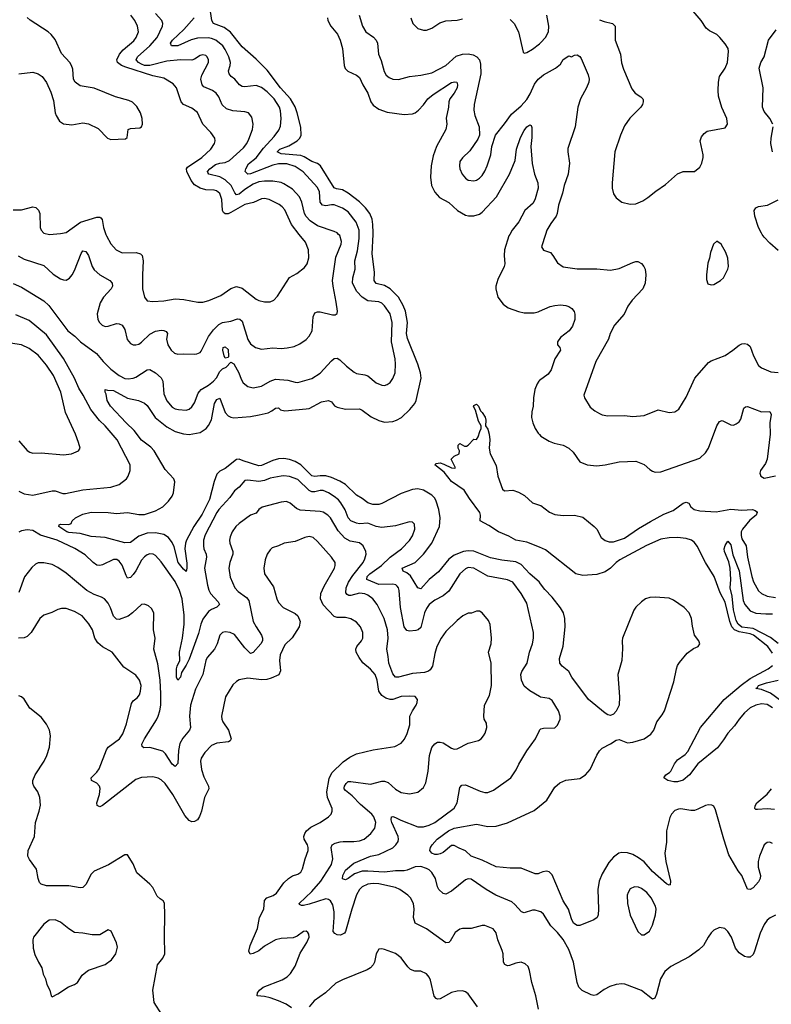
# Model space of a CAD drawing. Header units: inches. Extents: x 1245430 to 1420861, y 606325 to 671315.
# Tile 30 of 256: x 1266277 to 1271661, y 654488 to 661537. Entities that reach past the tile are written whole.
import ezdxf

# ---------------------------------------------------------------- set-up
doc = ezdxf.new("R2010")
doc.units = ezdxf.units.IN
doc.header["$MEASUREMENT"] = 0
for name, color, linetype in [('B2665', 7, 'Continuous'), ('B2666', 7, 'Continuous'), ('B2675', 7, 'Continuous'), ('B2676', 7, 'Continuous')]:
    doc.layers.add(name, color=color, linetype=linetype)

msp = doc.modelspace()

# ---------------------------------------------------------------- linework, layer by layer
at = {"layer": 'B2665', "color": 5}
for points, elevation in [([(1266230, 659647.4), (1266290, 659621.7), (1266450, 659524.2), (1266485.7, 659490), (1266621.2, 659310), (1266671.9, 659271.9), (1266713.2, 659230), (1266827.5, 659147.5), (1266875, 659090), (1266930, 659034.4), (1266990, 658989.3), (1267030, 658969.4), (1267054.1, 658965.9), (1267090, 658970.2), (1267110, 658978.2), (1267190, 659030.3), (1267210, 659033.7), (1267250, 659008.7), (1267290, 658972.2), (1267302.3, 658950), (1267310, 658858), (1267330, 658808.2), (1267370, 658764.2), (1267390, 658752), (1267414.3, 658745.7), (1267470, 658741.3), (1267490, 658748.5), (1267510, 658766), (1267530, 658794), (1267555.5, 658864.5), (1267563.9, 658876.1), (1267577.6, 658890), (1267630, 658921.5), (1267665.6, 658950), (1267686.6, 658973.4), (1267710, 659017.3), (1267730, 659037.6), (1267755.3, 659050), (1267790, 659084.7), (1267810, 659074), (1267846.2, 659010), (1267863.2, 658963.2), (1267878.5, 658938.5), (1267911.3, 658911.3), (1267950, 658900.9), (1268010, 658912.8), (1268071.4, 658948.6), (1268110, 658963.9), (1268197.2, 658957.2), (1268250, 658941.6), (1268270, 658940.7), (1268370, 658967.3), (1268430, 659007.1), (1268510, 659095.8), (1268530, 659112), (1268550, 659113.1), (1268570, 659100.9), (1268616.9, 659056.9), (1268673.6, 659013.6), (1268690, 659004.9), (1268750, 658995.3), (1268770, 658986.5), (1268830, 658936.4), (1268870, 658920.4), (1268890, 658918.4), (1268910, 658924.4), (1268930, 658939.3), (1268950.8, 658969.2), (1268967.1, 659010), (1268969.8, 659070), (1268966.5, 659110), (1268939.9, 659230), (1268944.6, 659370), (1268930.8, 659430.8), (1268890, 659487.6), (1268870, 659507), (1268850, 659516), (1268770, 659524.6), (1268730.9, 659550.9), (1268691.4, 659591.4), (1268662, 659650), (1268663.2, 659690), (1268680.7, 659750), (1268677.9, 659810), (1268697.3, 659882.7), (1268708.7, 659970), (1268708.1, 660000)], 1040), ([(1266266.7, 659846.7), (1266310, 659822.3), (1266450, 659776.1), (1266515.6, 659715.6), (1266570, 659682.4), (1266590, 659673.8), (1266610, 659671.5), (1266634.2, 659685.8), (1266653.6, 659710), (1266670, 659741.3), (1266716.9, 659863.1), (1266730, 659881.3), (1266750, 659877.4), (1266771, 659850), (1266796.1, 659770), (1266810, 659747.3), (1266850, 659711), (1266922.6, 659670), (1266939.6, 659650), (1266941.8, 659630), (1266933.2, 659610), (1266877.2, 659550), (1266853.4, 659510), (1266831.8, 659431.8), (1266837, 659390), (1266848.5, 659370), (1266868.4, 659350), (1266890, 659341.7), (1266910, 659342.3), (1266970, 659362.4), (1266990, 659360.2), (1267010, 659350.2), (1267030, 659319.1), (1267046.4, 659246.4), (1267070, 659219.5), (1267090, 659210.3), (1267110, 659208.9), (1267130, 659215.3), (1267150, 659229), (1267210, 659286.7), (1267250, 659307.6), (1267290, 659314), (1267310, 659312.7), (1267325.5, 659305.5), (1267335.5, 659290), (1267329.1, 659250.9), (1267337.2, 659210), (1267362.4, 659170), (1267384.9, 659150), (1267410, 659143.6), (1267450, 659146), (1267530, 659141.6), (1267545.2, 659145.2), (1267570, 659154.9), (1267576.6, 659163.4), (1267629.1, 659270), (1267664.3, 659315.7), (1267704, 659356), (1267730, 659370.2), (1267790, 659379.4), (1267836.3, 659396.3), (1267853.8, 659393.8), (1267870, 659377.6), (1267910, 659247.7), (1267930, 659216.4), (1267965.5, 659190), (1268010, 659178.3), (1268090, 659187.9), (1268150, 659184.2), (1268192.9, 659187.1), (1268242.9, 659197.1), (1268284.4, 659215.6), (1268330, 659248.2), (1268350, 659270.6), (1268371, 659310), (1268378.7, 659410), (1268390, 659437.3), (1268410, 659446), (1268430, 659445.7), (1268517, 659423), (1268536, 659424), (1268550, 659434), (1268553.2, 659450), (1268544.5, 659515.5), (1268521.8, 659630), (1268518.2, 659670), (1268542, 659838), (1268578.8, 659930), (1268581.8, 659950), (1268570, 659991.1), (1268561.6, 660000)], 1060), ([(1270000, 657509), (1269999.3, 657510), (1269930, 657569), (1269870, 657636.5), (1269830, 657656.9), (1269730, 657668.8), (1269650, 657684.2), (1269530, 657732.3), (1269490, 657735.7), (1269455.8, 657730), (1269390, 657704.5), (1269350, 657675.7), (1269275.8, 657584.2), (1269209.7, 657530.3), (1269150, 657463), (1269130, 657469.6), (1269076.2, 657556.2), (1269050, 657577.7), (1269024.2, 657590), (1269016.9, 657610), (1269110, 657652.3), (1269170.4, 657710), (1269228.7, 657790), (1269285, 657910), (1269289.1, 657970.9), (1269278.8, 658030), (1269260.7, 658090), (1269250, 658111.6), (1269230, 658134.3), (1269170, 658169.9), (1269130, 658179.5), (1269090, 658174.4), (1269010, 658145.8), (1268870, 658072.8), (1268850, 658067.2), (1268806.7, 658066.7), (1268770, 658077.8), (1268730, 658109.8), (1268690, 658132.6), (1268610, 658209.9), (1268570, 658234.5), (1268510, 658260.1), (1268470, 658271.2), (1268430, 658272.4), (1268390, 658265.7), (1268370, 658270.4), (1268290, 658350.3), (1268250, 658373.2), (1268210, 658388.5), (1268170, 658395.9), (1268130, 658392.9), (1268090, 658382), (1268010, 658345.8), (1267990, 658343.7), (1267878, 658378), (1267850, 658391.9), (1267830, 658388.9), (1267750, 658323.5), (1267710, 658303.9), (1267690, 658283.5), (1267670.7, 658230), (1267636.9, 658103.1), (1267583.7, 657996.3), (1267524, 657910), (1267472.1, 657810), (1267464.7, 657790), (1267460.4, 657750), (1267473.7, 657646.3), (1267475.4, 657610), (1267470, 657587.2), (1267450, 657603), (1267412, 657650), (1267382.8, 657762.8), (1267370, 657795.3), (1267342.4, 657830), (1267310, 657851.9), (1267250, 657863.4), (1267190, 657861.1), (1267130, 657839.1), (1267070, 657794.6), (1267030, 657792.6), (1266890, 657831.1), (1266790, 657837.7), (1266710, 657857.9), (1266630, 657865.5), (1266614, 657870), (1266557, 657910), (1266560.1, 657919.9), (1266570, 657924.9), (1266630, 657922.4), (1266645.2, 657930), (1266652.7, 657950), (1266677.2, 657970), (1266730, 657996), (1266790, 658011.3), (1266910, 658010.2), (1266970, 658001.3), (1267050.2, 658010.2), (1267130, 657994.9), (1267170, 657993.6), (1267250, 658021.4), (1267301.7, 658050), (1267343.5, 658090), (1267370, 658127), (1267379.4, 658150), (1267388.6, 658228.6), (1267381.3, 658250), (1267318, 658318), (1267240.7, 658450), (1267215.8, 658475.8), (1267150, 658526), (1267097, 658597), (1267039.5, 658650), (1266926.6, 658770), (1266904, 658810), (1266896.9, 658856.9), (1266888.9, 658871.1), (1266889.4, 658890.6), (1266905.4, 658885.4), (1266950, 658883.2), (1267048.4, 658828.4), (1267128.2, 658810), (1267170, 658792.8), (1267190, 658774.2), (1267246.4, 658690), (1267330, 658622.4), (1267390.1, 658590.1), (1267450, 658572.1), (1267490, 658566.6), (1267570, 658581), (1267612.5, 658610), (1267630, 658632.9), (1267650, 658672.2), (1267673.2, 658790), (1267690, 658819.2), (1267710, 658828.5), (1267750, 658724.9), (1267770, 658701.9), (1267790, 658691.6), (1267810, 658687.9), (1267930, 658697.4), (1267992.9, 658707.1), (1268056.4, 658723.6), (1268083.9, 658736.1), (1268110, 658757.1), (1268130, 658758.8), (1268144.7, 658744.7), (1268176.9, 658736.9), (1268329.8, 658750.2), (1268350, 658754.6), (1268438.6, 658801.4), (1268490, 658810.9), (1268510, 658800.8), (1268533.1, 658773.1), (1268550, 658762.6), (1268611.6, 658748.4), (1268710, 658750.2), (1268730, 658742), (1268795, 658695), (1268850, 658666.7), (1268890, 658656.6), (1268950, 658660.5), (1268976.9, 658670), (1269011.1, 658690), (1269072.6, 658747.4), (1269108.6, 658790), (1269117.4, 658810), (1269152.6, 658970), (1269147.7, 659010), (1269127.8, 659070), (1269053.9, 659253.9), (1269048.9, 659290), (1269054.6, 659370), (1269040.2, 659450), (1269024.1, 659490), (1268989.3, 659550), (1268931.3, 659611.3), (1268890, 659633.4), (1268830, 659647.7), (1268816.2, 659670), (1268818, 659730), (1268801.7, 659861.7), (1268808.9, 660000)], 1020), ([(1266895.1, 660000), (1266898.6, 659990), (1266930, 659932.4), (1266967, 659890), (1267010, 659869.1), (1267110.3, 659870.3), (1267141.7, 659861.7), (1267154.9, 659850), (1267162.3, 659810), (1267156.9, 659710), (1267157.6, 659610), (1267170.3, 659550.3), (1267190, 659525.5), (1267230, 659519.5), (1267310, 659524.7), (1267390, 659539.2), (1267453.4, 659533.4), (1267553.9, 659513.9), (1267590, 659515.2), (1267632.5, 659527.5), (1267718, 659562), (1267790, 659613.4), (1267830, 659626.3), (1267870, 659615.5), (1267970, 659535.3), (1267990, 659526.4), (1268030, 659518), (1268070, 659518), (1268097.2, 659530), (1268122.7, 659557.3), (1268208.9, 659691.1), (1268261, 659719), (1268316.9, 659763.1), (1268335.6, 659790), (1268348.2, 659831.8), (1268346.9, 659890), (1268324.2, 659944.2), (1268279.5, 660000)], 1080), ([(1269787.5, 660000), (1269781.6, 659990), (1269750.2, 659890), (1269747.2, 659850), (1269751.2, 659790), (1269746.9, 659770), (1269701.8, 659678.2), (1269687, 659630), (1269686.7, 659610), (1269702.4, 659550), (1269739.9, 659499.9), (1269775.1, 659475.1), (1269850, 659447), (1269890, 659438), (1269961.3, 659438.7), (1269990, 659446.5), (1270000, 659450.7)], 1020), ([(1266270, 658160.9), (1266310, 658141.6), (1266370, 658133.4), (1266510, 658165.2), (1266530, 658163.5), (1266585.7, 658145.7), (1266605.9, 658145.9), (1266730, 658172.1), (1266930, 658190.3), (1266989.8, 658210.3), (1267040.9, 658250), (1267055.1, 658270), (1267069.3, 658310), (1267069.4, 658350), (1266974.5, 658530), (1266890, 658628.4), (1266848.1, 658668.1), (1266787, 658747), (1266732.6, 658850), (1266700.1, 658900.1), (1266670, 658969.8), (1266590.8, 659110.8), (1266470, 659279.9), (1266344.7, 659384.7), (1266250, 659424.2)], 1040), ([(1266270, 658522), (1266330, 658453), (1266350, 658440.5), (1266370, 658434.9), (1266430, 658436.5), (1266590, 658422.4), (1266648, 658430), (1266699, 658450), (1266709.2, 658470), (1266698.7, 658510), (1266676.4, 658570), (1266605, 658725), (1266570.6, 658870), (1266518, 658990), (1266470, 659063.9), (1266410, 659135.6), (1266344.3, 659184.3), (1266290, 659209.7), (1266210, 659221.2)], 1060), ([(1270000, 658953.1), (1269995.8, 658950), (1269983.1, 658930), (1269967.7, 658890), (1269956.9, 658830), (1269955.3, 658770), (1269946.3, 658730), (1269943.6, 658690), (1269951.7, 658650), (1269968.8, 658610), (1269990, 658577.1), (1270000, 658566.5)], 1020), ([(1270000, 657759.9), (1269910, 657795.8), (1269830, 657811.5), (1269779.8, 657839.8), (1269706.6, 657870), (1269636.8, 657916.8), (1269575.3, 657950), (1269578.7, 657990), (1269573, 658010), (1269498.7, 658110), (1269461.6, 658170), (1269370, 658231.7), (1269317.6, 658297.6), (1269249.5, 658350.5), (1269259.3, 658360.7), (1269290, 658363.7), (1269316.1, 658356.1), (1269370, 658327.7), (1269394.6, 658325.4), (1269398, 658330), (1269368, 658392), (1269388.4, 658411.6), (1269426, 658430), (1269428, 658450), (1269418, 658470), (1269418, 658490), (1269430, 658502), (1269463.6, 658483.6), (1269476.4, 658483.6), (1269490, 658492), (1269530, 658534), (1269550, 658532), (1269562, 658550), (1269572.4, 658590), (1269582.4, 658610), (1269582.9, 658630), (1269564, 658664), (1269542.4, 658742.4), (1269528, 658768), (1269530, 658774.9), (1269550, 658783.8), (1269562.4, 658770), (1269576.7, 658736.7), (1269590, 658724.9), (1269611.2, 658691.2), (1269615.9, 658670), (1269614.6, 658630), (1269630, 658606), (1269639, 658570), (1269643.5, 658530), (1269640.8, 658470), (1269647.6, 658430), (1269690, 658344.9), (1269700.9, 658270), (1269735.4, 658175.4), (1269750, 658163.2), (1269810, 658169.2), (1269850, 658155), (1269892, 658130), (1269950, 658078.9), (1270000, 658061.9)], 980), ([(1270000, 656692.1), (1269930, 656731.3), (1269890, 656766.3), (1269870.8, 656810), (1269866, 656850), (1269872.9, 656870), (1269912.9, 656930), (1269929.8, 657010), (1269950.8, 657070), (1269957.2, 657110), (1269957.2, 657150), (1269910, 657360.7), (1269868.9, 657430), (1269809.8, 657509.8), (1269770, 657526.2), (1269630, 657554), (1269530, 657611.5), (1269490, 657614.4), (1269470, 657606.4), (1269430, 657571.1), (1269350, 657446.4), (1269310, 657412.8), (1269250, 657382), (1269209.4, 657350), (1269190, 657322.2), (1269175.7, 657290), (1269150, 657186.2), (1269130.1, 657169.9), (1269115.4, 657164.6), (1269070, 657158.5), (1269050, 657164.2), (1269031.5, 657191.5), (1269004.1, 657330), (1268995.7, 657450), (1268990.5, 657470.5), (1268982, 657482), (1268971.5, 657491.5), (1268950, 657496.3), (1268850, 657494.8), (1268764.2, 657530), (1268765.9, 657550), (1268786.1, 657570), (1268867.6, 657630), (1268930, 657690.2), (1269011.2, 657750), (1269070, 657808.4), (1269090, 657842), (1269108.2, 657890), (1269105.8, 657925.8), (1269090, 657940.7), (1269070, 657942.4), (1268970, 657914.5), (1268870, 657902), (1268830, 657909), (1268770, 657932.7), (1268710, 657928.5), (1268690, 657931.8), (1268650, 657949.8), (1268630.8, 657970), (1268608, 658028), (1268577.9, 658077.9), (1268560.1, 658100.1), (1268530, 658124.3), (1268489.7, 658150), (1268450, 658165.7), (1268430, 658165.7), (1268390, 658156.4), (1268370, 658158.1), (1268350, 658166.5), (1268270, 658245.4), (1268210, 658267.7), (1268170, 658272.5), (1268150, 658269.8), (1268070, 658255), (1268030, 658239.3), (1267990, 658231.7), (1267910, 658240.3), (1267890, 658237.2), (1267850, 658191.1), (1267814.6, 658165.4), (1267782.5, 658117.5), (1267703.2, 658030), (1267688.8, 658010), (1267605.3, 657850), (1267594.4, 657810), (1267592.6, 657770), (1267596.3, 657750), (1267613.4, 657710), (1267616.1, 657690), (1267601.5, 657610), (1267622.6, 657490), (1267632.5, 657452.5), (1267644.1, 657430), (1267699.7, 657370), (1267708.9, 657350), (1267689.4, 657330.6), (1267650, 657315.7), (1267630, 657301.1), (1267590, 657246.6), (1267574.3, 657210), (1267558.2, 657141.8), (1267490, 656959.7), (1267470, 656915.4), (1267437.1, 656862.9), (1267428, 656830), (1267410, 656808), (1267400.4, 656830), (1267400.4, 656890), (1267403.9, 656910), (1267423.1, 656950), (1267420.6, 657010), (1267443.6, 657110), (1267455.2, 657210), (1267455.2, 657275.2), (1267440.6, 657390), (1267422.6, 657450), (1267390, 657514), (1267290, 657655.8), (1267250, 657700.5), (1267232, 657712), (1267210, 657714.3), (1267190, 657706.3), (1267170, 657691.2), (1267150, 657667.8), (1267110, 657591.2), (1267090, 657564.7), (1267070, 657544.7), (1267050, 657539.7), (1267038.6, 657558.6), (1267011.8, 657631.8), (1266990, 657661.1), (1266972.2, 657672.2), (1266950, 657672), (1266870, 657633.8), (1266850, 657629.8), (1266830, 657632), (1266802.6, 657650), (1266746.9, 657706.9), (1266671.2, 657751.2), (1266546, 657810), (1266426.9, 657846.9), (1266370, 657879.8), (1266330, 657885.3), (1266290, 657877.5), (1266270, 657868.9)], 1040), ([(1269994, 654454), (1269974.7, 654550), (1269945.2, 654645.2), (1269929.7, 654730), (1269918.4, 654758.4), (1269898.9, 654778.9), (1269870, 654789.7), (1269830, 654782.6), (1269786, 654766), (1269770, 654764.2), (1269752.8, 654772.8), (1269743.5, 654790), (1269739.8, 654850), (1269733.6, 654873.6), (1269702.4, 654950), (1269690, 654999), (1269667.8, 655027.8), (1269610, 655052), (1269590, 655052), (1269510, 655031.8), (1269450, 655031.8), (1269430, 655026.6), (1269396.4, 655003.6), (1269359.6, 654940.4), (1269350, 654932), (1269330, 654929.6), (1269190, 655029.7), (1269108.8, 655068.8), (1269098.3, 655110), (1269102.7, 655170), (1269097.7, 655210), (1269076.4, 655250), (1269057.2, 655270), (1268999.8, 655310), (1268970, 655324.9), (1268850, 655351.4), (1268810, 655354.2), (1268770, 655349.2), (1268730.3, 655330), (1268710.2, 655310), (1268690, 655271.6), (1268656, 655170), (1268611.3, 655008.7), (1268602.6, 654997.4), (1268575.8, 654984.2), (1268550, 654985), (1268534.6, 654994.6), (1268522.5, 655010), (1268530.4, 655109.6), (1268528.9, 655150), (1268520.3, 655200.3), (1268504.2, 655230), (1268490, 655239.8), (1268470, 655242.8), (1268350, 655204.3), (1268310, 655196), (1268295.9, 655195.9), (1268282.4, 655202.4), (1268279.5, 655210), (1268370, 655295.7), (1268435, 655370), (1268499.1, 655470), (1268510, 655490.4), (1268520.2, 655530), (1268508.4, 655610), (1268516.4, 655630), (1268537.4, 655642.6), (1268571.7, 655651.7), (1268595.1, 655655.1), (1268670, 655652.9), (1268710, 655659), (1268743.7, 655670), (1268793.3, 655710), (1268820.7, 655750), (1268828.2, 655790), (1268814.6, 655830), (1268800.3, 655850), (1268718.7, 655918.7), (1268659.7, 655979.7), (1268610, 656018), (1268601, 656030), (1268601.8, 656038.2), (1268603.1, 656050), (1268615.1, 656070), (1268630, 656082.6), (1268650, 656084.4), (1268790, 656064.6), (1268870, 656086.2), (1268890, 656086.7), (1268916.3, 656076.3), (1268970, 656028.9), (1269010, 656005.5), (1269070, 655995.3), (1269130, 656006), (1269170, 656040.5), (1269186.1, 656073.9), (1269203, 656157), (1269211.7, 656270), (1269230, 656328), (1269250, 656353.4), (1269270, 656364.9), (1269290, 656366), (1269310, 656359.5), (1269370, 656321.3), (1269390, 656315.3), (1269410, 656317), (1269490, 656358.7), (1269562.3, 656377.7), (1269582.7, 656390), (1269599.5, 656410), (1269611.6, 656430), (1269622.9, 656470), (1269620.1, 656500.1), (1269605.1, 656530), (1269600.7, 656550), (1269607.3, 656630), (1269642, 656698), (1269657.2, 656770), (1269654.3, 656930), (1269635.8, 657010), (1269653.7, 657070), (1269657.7, 657110), (1269647, 657207), (1269635.7, 657235.7), (1269590.7, 657290.7), (1269570, 657302), (1269550, 657302.7), (1269512.7, 657287.3), (1269490, 657287.8), (1269450.2, 657269.8), (1269410, 657236.3), (1269330, 657156.3), (1269295.6, 657110), (1269265.8, 657050), (1269250, 656999), (1269234, 656910), (1269217.1, 656882.9), (1269205.7, 656874.3), (1269175.8, 656864.2), (1269090, 656855.9), (1268990, 656829.9), (1268969.3, 656829.3), (1268950, 656853), (1268920.2, 656930), (1268917.4, 656977.4), (1268907.2, 657030), (1268917.2, 657110), (1268912.5, 657170), (1268888.1, 657250), (1268836.5, 657350), (1268805.6, 657390), (1268770, 657417.8), (1268750, 657427.3), (1268710, 657431.9), (1268650, 657415.3), (1268635.1, 657415.1), (1268621.7, 657421.7), (1268613.2, 657433.2), (1268616.1, 657470), (1268632.2, 657510), (1268662.2, 657557.8), (1268736.8, 657650), (1268750, 657677.1), (1268758.5, 657710), (1268756.8, 657730), (1268737.2, 657770), (1268710, 657791.7), (1268644.9, 657804.9), (1268604.9, 657824.9), (1268557.5, 657877.5), (1268503.5, 657970), (1268484.7, 657990), (1268450, 658011.4), (1268430, 658016.3), (1268286.6, 658026.6), (1268258.7, 658038.7), (1268215, 658075), (1268187.6, 658087.6), (1268150, 658084.2), (1268013.5, 658046.5), (1267990.2, 658029.8), (1267970, 658004.7), (1267930, 657989.7), (1267848.7, 657930), (1267826.3, 657910), (1267798.5, 657870), (1267783.9, 657836.1), (1267780.7, 657810), (1267783.2, 657790), (1267804.7, 657730), (1267803.2, 657710), (1267781.7, 657650), (1267775.8, 657610), (1267785.3, 657545.3), (1267818, 657470), (1267842.8, 657442.8), (1267900.5, 657400.5), (1267918.3, 657378.3), (1267950.2, 657230), (1267970, 657190.4), (1268008.9, 657130), (1268015.6, 657110), (1268015.3, 657090), (1268004.2, 657070), (1267950, 657007), (1267930, 657000.7), (1267890, 657039.6), (1267815.9, 657135.9), (1267785.2, 657150), (1267750, 657156), (1267730, 657149.6), (1267710.4, 657130), (1267691.6, 657070), (1267672.3, 657030), (1267620.2, 656970), (1267609.2, 656950), (1267589.4, 656850.6), (1267535.7, 656744.3), (1267500.9, 656630), (1267493.5, 656550), (1267501.2, 656470), (1267493.4, 656450), (1267445.8, 656394.2), (1267423.7, 656356.3), (1267413.6, 656306.4), (1267408.8, 656211.2), (1267390, 656191.8), (1267370, 656207.1), (1267322.6, 656282.6), (1267301.4, 656301.4), (1267210, 656326), (1267165.1, 656325.1), (1267153.6, 656333.6), (1267152.6, 656350), (1267169.9, 656390), (1267256, 656524), (1267268.4, 656550), (1267282, 656590), (1267287, 656630), (1267288.8, 656710), (1267283.4, 656810), (1267265.6, 656925.6), (1267236.8, 657030), (1267247.3, 657110), (1267236.1, 657170), (1267237.6, 657290), (1267221.2, 657321.2), (1267200.1, 657340.1), (1267170, 657352.7), (1267150, 657349.4), (1267085.7, 657290), (1267053.4, 657266.6), (1266990, 657243.5), (1266970, 657246.2), (1266950, 657267.6), (1266927.5, 657327.5), (1266910, 657359.6), (1266885.6, 657390), (1266863, 657403), (1266810, 657421.8), (1266757.4, 657450), (1266610, 657576), (1266550, 657614.7), (1266510, 657636), (1266450, 657649.7), (1266410, 657648), (1266390, 657638.4), (1266364.1, 657615.9), (1266312.3, 657547.7), (1266270, 657435.6)], 1060), ([(1268224, 654464), (1268185.6, 654490), (1268130, 654514.4), (1268070, 654533.8), (1268030, 654544.4), (1267978, 654550), (1267980.9, 654570), (1267994.5, 654590), (1268020.7, 654610), (1268157.1, 654662.9), (1268193.8, 654686.2), (1268217.6, 654710), (1268250, 654762.4), (1268285, 654855), (1268334.7, 654930), (1268349.5, 654970), (1268349.3, 654990), (1268342, 655002), (1268330, 655011.8), (1268310, 655009.5), (1268263.4, 654976.6), (1268235.1, 654964.9), (1268150, 654960.2), (1268110.4, 654950), (1268030, 654904.7), (1267990, 654872.4), (1267950, 654851.5), (1267927.5, 654847.5), (1267918.4, 654870), (1267928.6, 654910), (1267980.3, 655030), (1267994, 655110), (1268025.1, 655170), (1268030, 655230.5), (1268047.3, 655250), (1268093.5, 655266.5), (1268117, 655283), (1268170, 655358.4), (1268202, 655390), (1268230, 655408.4), (1268270, 655419.5), (1268290, 655434.9), (1268302.4, 655457.6), (1268320.7, 655530), (1268343.1, 655590), (1268344, 655610), (1268337.7, 655630), (1268315.6, 655670), (1268312.9, 655690), (1268319.3, 655710), (1268332.1, 655730), (1268362.5, 655757.5), (1268430, 655789.1), (1268489.6, 655830), (1268507.8, 655850), (1268516.3, 655870), (1268516.3, 655890), (1268480.8, 655970), (1268476.2, 656010), (1268494, 656106), (1268513.4, 656146.6), (1268594.7, 656225.3), (1268641.9, 656258.1), (1268690, 656282), (1268809.8, 656310.2), (1268964.9, 656335.1), (1269010, 656357.6), (1269033.9, 656386.1), (1269052.2, 656427.8), (1269071.9, 656490), (1269071.6, 656550), (1269089.6, 656590), (1269116.2, 656630), (1269124.2, 656650), (1269125.6, 656670), (1269110.8, 656690.8), (1269070, 656695.1), (1269010, 656691.9), (1268950, 656670.8), (1268930, 656669.7), (1268899.8, 656679.8), (1268870, 656698.7), (1268850.6, 656730), (1268837, 656810), (1268822.5, 656850), (1268790, 656888.6), (1268734.1, 656934.1), (1268707.7, 656970), (1268686.9, 657010), (1268685.4, 657030), (1268692.6, 657050), (1268725.1, 657090), (1268734.8, 657110), (1268734.2, 657150), (1268718.2, 657190), (1268690, 657224.4), (1268650, 657248.5), (1268610, 657256.4), (1268550, 657256.8), (1268530, 657265.7), (1268450, 657347.7), (1268432.2, 657390), (1268433.8, 657430), (1268457.3, 657482.7), (1268531.1, 657610), (1268537.7, 657630), (1268536.4, 657650), (1268511.1, 657690), (1268410, 657801.7), (1268378.4, 657830), (1268350, 657837.2), (1268318.8, 657830), (1268250, 657801.7), (1268170.3, 657789.7), (1268130.3, 657769.7), (1268084.9, 657755.1), (1268070, 657742.7), (1268050.4, 657710), (1268036.5, 657670), (1268025.7, 657610), (1268030.4, 657570), (1268096, 657476), (1268119, 657390), (1268130, 657365.5), (1268164.9, 657330), (1268250, 657286.7), (1268270.3, 657270), (1268286, 657230), (1268278.5, 657190), (1268228.5, 657111.5), (1268177.4, 657062.6), (1268141.6, 656990), (1268137.1, 656950), (1268144.5, 656875.5), (1268132.1, 656847.9), (1268078, 656822), (1268046.7, 656813.3), (1268010, 656812.3), (1267910, 656822.8), (1267850, 656811.2), (1267830, 656799.7), (1267804.6, 656775.4), (1267750.4, 656690), (1267723.1, 656550), (1267724.2, 656530), (1267731.6, 656510), (1267773.2, 656450), (1267791.3, 656388.7), (1267785.3, 656374.7), (1267773, 656367), (1267690, 656356.8), (1267650, 656341.1), (1267602, 656290), (1267576.5, 656250), (1267571.7, 656228.3), (1267579.6, 656170), (1267596.7, 656116.7), (1267630.3, 656050), (1267631.6, 656030), (1267601.1, 655970), (1267579.7, 655870), (1267566.1, 655833.9), (1267550, 655809.6), (1267530, 655796.3), (1267510, 655794), (1267490, 655803.1), (1267459.2, 655839.2), (1267373.5, 655990), (1267318.3, 656070), (1267290, 656095.4), (1267270, 656106.6), (1267230, 656116.4), (1267150, 656112.7), (1267110, 656096.8), (1266870, 655912.8), (1266850, 655902.8), (1266832.3, 655912.3), (1266829.9, 655930), (1266848, 655990), (1266852.7, 656032.7), (1266848, 656050), (1266830.4, 656070.4), (1266791.8, 656090), (1266789.7, 656110), (1266829.4, 656150.6), (1266845.5, 656174.5), (1266898.4, 656310), (1266910, 656329.1), (1266990.9, 656390), (1267016.5, 656423.5), (1267043.1, 656496.9), (1267078.8, 656641.2), (1267090, 656660.4), (1267118.7, 656681.3), (1267136.2, 656703.8), (1267143.5, 656730), (1267146.4, 656770), (1267134.5, 656810), (1267110, 656844.2), (1267022.4, 656902.4), (1266939.5, 657010), (1266870, 657048.4), (1266836.1, 657076.1), (1266814.6, 657110), (1266798.4, 657170), (1266773.3, 657213.3), (1266725.1, 657270), (1266670, 657301.4), (1266610, 657320.9), (1266577.3, 657322.7), (1266550, 657315.4), (1266507.4, 657292.6), (1266450, 657273.3), (1266421.5, 657250), (1266358.3, 657150), (1266330, 657120.6), (1266310, 657111.2), (1266269.4, 657110.6)], 1080), ([(1267294.3, 654414.3), (1267240.7, 654500.7), (1267229.7, 654590), (1267263.6, 654770), (1267302, 654818), (1267315.6, 654850), (1267313.3, 654973.3), (1267317.6, 655130), (1267313.6, 655213.6), (1267304, 655230), (1267282.6, 655242.6), (1267262.7, 655262.7), (1267230, 655323.7), (1267210, 655347.3), (1267115.6, 655430), (1267090, 655494), (1267050, 655559), (1267030, 655559), (1266913.3, 655486.7), (1266810, 655440.5), (1266790, 655419.5), (1266750, 655347), (1266730, 655325.6), (1266710, 655321.3), (1266630, 655336.4), (1266470, 655336), (1266430, 655348.3), (1266419.5, 655359.5), (1266408.8, 655388.8), (1266396.3, 655456.3), (1266346.1, 655526.1), (1266334.3, 655550), (1266338.3, 655590), (1266383.5, 655690), (1266391, 655790), (1266416.4, 655870), (1266425.7, 655914.3), (1266422, 655970), (1266406.2, 656010), (1266378.5, 656050), (1266370.9, 656070), (1266371, 656090), (1266388.5, 656130), (1266453.5, 656230), (1266472.1, 656270), (1266490.9, 656330), (1266498.5, 656410), (1266490.9, 656450.9), (1266470, 656494.5), (1266430, 656544.5), (1266350, 656609.4), (1266310, 656672), (1266290, 656689.5), (1266270, 656696.9)], 1120), ([(1270000, 655152.9), (1269970, 655162.2), (1269950, 655162.2), (1269890, 655143), (1269870.9, 655150.9), (1269824.1, 655204.1), (1269801.8, 655221.8), (1269687.8, 655270), (1269618.7, 655310), (1269510, 655383.5), (1269490, 655387.2), (1269470, 655379.2), (1269370, 655298), (1269330, 655276.3), (1269310, 655280.5), (1269278.9, 655310), (1269269.7, 655330), (1269256.4, 655390), (1269230, 655431.1), (1269211.1, 655450), (1269190, 655461.6), (1269150, 655474.1), (1269110, 655471.8), (1269051.7, 655448.3), (1269030, 655444.1), (1268970, 655443.6), (1268890, 655433.5), (1268770, 655442.6), (1268730, 655440.4), (1268676.4, 655423.6), (1268630, 655389), (1268610, 655380.4), (1268590, 655386), (1268592.2, 655410), (1268610, 655448.4), (1268670, 655499.7), (1268790, 655548.2), (1268850, 655561.9), (1268950, 655609.6), (1268972.5, 655630), (1268987.2, 655652.8), (1268991.1, 655670), (1268988.2, 655690), (1268943.6, 655790), (1268937.2, 655810), (1268940.9, 655830), (1268950, 655834), (1268970, 655826.9), (1269006.7, 655806.7), (1269130, 655758), (1269170, 655758.7), (1269210, 655770.1), (1269251, 655790), (1269390, 655893.7), (1269410, 655930.7), (1269430, 656040.7), (1269443.4, 656056.6), (1269470, 656059.7), (1269574.5, 656014.5), (1269610, 656004.2), (1269630, 656003.7), (1269670, 656020.4), (1269794, 656110), (1269833, 656167), (1269852.1, 656207.9), (1269910, 656303), (1269972.1, 656387.9), (1270000, 656448.6)], 1040), ([(1270000, 655426.8), (1269990, 655422.7), (1269970, 655423.1), (1269870, 655463.2), (1269790, 655463.4), (1269690, 655472.9), (1269590, 655521.3), (1269510, 655549.8), (1269470, 655588.2), (1269425.1, 655605.1), (1269390, 655625.6), (1269370, 655625.6), (1269310, 655575.4), (1269290, 655564.5), (1269270, 655560.4), (1269250, 655561), (1269229.6, 655570), (1269214.5, 655590), (1269219.5, 655610), (1269232, 655630), (1269268.3, 655670), (1269347.8, 655730), (1269390, 655748.6), (1269550, 655777.6), (1269630, 655760.7), (1269690, 655764.3), (1269771.9, 655788.1), (1269963.2, 655876.8), (1270000, 655906.9)], 1020), ([(1269556.9, 654470), (1269490, 654563.7), (1269470, 654578), (1269450, 654584.5), (1269410, 654583.6), (1269370, 654573.5), (1269290, 654527.4), (1269270, 654525.1), (1269259.3, 654530), (1269246.8, 654546.8), (1269220.6, 654660.6), (1269210, 654683.7), (1269190, 654707), (1269150, 654725.1), (1269106.5, 654726.5), (1269076.9, 654736.9), (1269056.8, 654756.8), (1269010, 654822), (1268970, 654851.3), (1268890, 654880.9), (1268870, 654886), (1268850, 654884), (1268830.4, 654850), (1268818.7, 654790), (1268808.4, 654770), (1268790.2, 654749.7), (1268765.8, 654734.2), (1268590, 654664.7), (1268541.1, 654638.9), (1268466.4, 654570), (1268387, 654513), (1268351.5, 654470)], 1080)]:
    msp.add_lwpolyline(points, dxfattribs=dict(at, elevation=elevation))
for points, elevation in [([(1267750, 659113.2), (1267741.6, 659130), (1267732.3, 659170), (1267735.3, 659190), (1267750, 659194.9), (1267770, 659176), (1267773.7, 659126.3), (1267770, 659118)], 1040), ([(1266530, 655093.3), (1266488.8, 655091.2), (1266450, 655062.7), (1266374.8, 654970), (1266370.7, 654950), (1266374, 654890), (1266385.8, 654845.8), (1266410.8, 654790), (1266434.8, 654750), (1266444.5, 654704.5), (1266461, 654670), (1266471.1, 654631.1), (1266492, 654590), (1266502, 654550), (1266510, 654542), (1266550, 654562.8), (1266626.6, 654613.4), (1266669.2, 654630), (1266690, 654643.8), (1266723.5, 654696.5), (1266750, 654719.5), (1266770, 654731.7), (1266890, 654773), (1266934.3, 654805.7), (1266964.5, 654850), (1266977, 654897), (1266969.5, 654929.5), (1266932.1, 655012.1), (1266910, 655021.2), (1266850, 654986), (1266795.1, 654984.9), (1266730, 654996.9), (1266670, 655002), (1266628.6, 655028.6), (1266570, 655077.6)], 1140)]:
    msp.add_lwpolyline(points, close=True, dxfattribs=dict(at, elevation=elevation))
at = {"layer": 'B2666', "color": 5}
for points, elevation in [([(1268561.6, 660000), (1268552.2, 660010), (1268530, 660021.8), (1268410, 660062.4), (1268357, 660097), (1268329.1, 660129.1), (1268317.4, 660150), (1268298.5, 660230), (1268280.7, 660270), (1268230, 660323.8), (1268170, 660362.5), (1268150, 660370.6), (1268090, 660380.5), (1268030, 660381.4), (1267990, 660376.1), (1267950, 660360.4), (1267890, 660322), (1267850, 660288), (1267830, 660282.5), (1267817.1, 660297.1), (1267792.2, 660350), (1267750, 660389.9), (1267710, 660412.1), (1267631.8, 660430), (1267623.5, 660443.5), (1267622.3, 660450), (1267638.4, 660470), (1267680.6, 660499.4), (1267710, 660510.5), (1267750, 660515.7), (1267779, 660530), (1267879.7, 660620.3), (1267903.1, 660650), (1267918.7, 660681.3), (1267943.5, 660750), (1267949.7, 660790), (1267939.2, 660839.2), (1267916, 660870), (1267890, 660878.3), (1267804.7, 660884.7), (1267759.3, 660899.3), (1267728.5, 660928.5), (1267703.6, 660983.6), (1267683.5, 661010), (1267657.6, 661030), (1267597, 661057), (1267583, 661070), (1267575.7, 661110), (1267580.7, 661139.3), (1267628.7, 661230), (1267628.7, 661250), (1267619.8, 661270), (1267610, 661280.4), (1267590, 661286), (1267570, 661281), (1267530, 661253.5), (1267510, 661247.7), (1267430, 661249.8), (1267330, 661239.6), (1267210, 661208.8), (1267170, 661209.2), (1267150, 661217.4), (1267128.1, 661230), (1267112.5, 661250), (1267119.8, 661270), (1267208.7, 661350), (1267260.9, 661410), (1267301, 661490), (1267303.5, 661510), (1267294.3, 661530), (1267250, 661581.2)], 1060), ([(1268808.9, 660000), (1268809.4, 660010), (1268807, 660070), (1268801.2, 660110), (1268785.2, 660150), (1268753.6, 660190), (1268710, 660232.4), (1268630, 660294.9), (1268590, 660318.7), (1268546.3, 660326.3), (1268530, 660333.5), (1268430.8, 660490.8), (1268410, 660508.1), (1268370, 660521.2), (1268314.6, 660554.6), (1268290, 660564.1), (1268150, 660577), (1268122.3, 660590), (1268141.2, 660610), (1268204.9, 660635.1), (1268265.3, 660670), (1268283.7, 660690), (1268292.1, 660710), (1268291.4, 660768.6), (1268264.8, 660870), (1268250, 660913.8), (1268216.9, 660970), (1268145.8, 661050), (1268050, 661174.9), (1267970, 661254.7), (1267870, 661342.7), (1267788.2, 661448.2), (1267741.9, 661481.9), (1267665.1, 661510), (1267652.8, 661530), (1267637.9, 661630)], 1020), ([(1266270, 661150.3), (1266370, 661161.1), (1266410.3, 661150), (1266437.4, 661130), (1266468.1, 661088.1), (1266499.3, 661019.3), (1266518.3, 660958.3), (1266530.7, 660870), (1266537.3, 660850), (1266561, 660810), (1266590, 660790.8), (1266650, 660784.6), (1266730, 660798.6), (1266770, 660791), (1266838.5, 660758.5), (1266904.9, 660690), (1266930, 660680.3), (1267035.4, 660684.6), (1267047, 660693), (1267053.2, 660750), (1267070, 660757), (1267137.4, 660762.6), (1267149.7, 660770.3), (1267156.4, 660790), (1267154, 660830), (1267142, 660870), (1267116.1, 660916.1), (1267085.4, 660945.4), (1267057.7, 660957.7), (1266963.7, 660983.7), (1266810, 661045.6), (1266710, 661064.5), (1266673.3, 661090), (1266662, 661110), (1266656.6, 661183.4), (1266647.4, 661210), (1266635.1, 661230), (1266575.8, 661295.8), (1266530, 661396.3), (1266503.5, 661430), (1266481, 661450), (1266353.1, 661533.1), (1266330, 661553)], 1120), ([(1268279.5, 660000), (1268223.4, 660070), (1268176.4, 660176.4), (1268157.8, 660197.8), (1268134.5, 660214.5), (1268064.5, 660250), (1268030, 660256.8), (1268010, 660253.8), (1267951.2, 660228.8), (1267890, 660213.8), (1267790, 660156.9), (1267770, 660147.8), (1267750, 660146.7), (1267736.4, 660156.4), (1267729.9, 660169.9), (1267725.4, 660250), (1267710, 660293.7), (1267687.5, 660312.5), (1267670, 660317.2), (1267610, 660318.6), (1267570, 660331.5), (1267530, 660355.3), (1267504.6, 660384.6), (1267474.4, 660450), (1267471.4, 660470), (1267478, 660482), (1267581.2, 660550), (1267646.2, 660610), (1267672.8, 660650), (1267678.3, 660670), (1267675.1, 660690), (1267647.3, 660730), (1267590, 660788), (1267550, 660871.7), (1267510, 660903.4), (1267451, 660931), (1267432.5, 660950), (1267400.4, 661050), (1267377.3, 661077.3), (1267310, 661118), (1267230, 661134.8), (1267037.2, 661197.2), (1267005.8, 661210), (1266978.7, 661230), (1266972.5, 661250), (1266991.2, 661290), (1267018.8, 661321.2), (1267094.8, 661385.2), (1267112.3, 661410), (1267127.3, 661450), (1267121.6, 661490), (1267102.3, 661530), (1267073.3, 661570)], 1080), ([(1268708.1, 660000), (1268707.5, 660030), (1268686.6, 660086.6), (1268630, 660161.5), (1268590, 660188.9), (1268530, 660210.6), (1268510, 660212.7), (1268470, 660205.5), (1268446, 660210), (1268430.5, 660230.5), (1268424.7, 660304.7), (1268410, 660336.4), (1268307, 660447), (1268250, 660486.5), (1268190, 660504), (1268130, 660505.5), (1268090, 660496.6), (1267930, 660433.9), (1267910, 660432.3), (1267891.6, 660450), (1267895.7, 660470), (1267915.9, 660504.1), (1267971.6, 660548.4), (1268022.8, 660617.2), (1268099, 660701), (1268133.1, 660746.9), (1268144.6, 660775.4), (1268150.7, 660829.3), (1268145.1, 660885.1), (1268137, 660910), (1268099, 660970), (1268050, 661019.8), (1268010, 661051.4), (1267970, 661065.7), (1267890, 661057.2), (1267870, 661059.1), (1267850.5, 661070.5), (1267817.4, 661110), (1267791, 661131), (1267776.8, 661150), (1267773.7, 661170), (1267785, 661210), (1267786, 661230), (1267775.4, 661270), (1267750, 661324.2), (1267731.9, 661350), (1267681.4, 661390), (1267650, 661402.9), (1267626.8, 661406.8), (1267550, 661405.2), (1267506.4, 661393.6), (1267410, 661350.5), (1267364.5, 661350), (1267357.4, 661370), (1267371.4, 661390), (1267452.7, 661467.2), (1267526.5, 661550)], 1040), ([(1268481, 661550), (1268483.8, 661530), (1268505.4, 661490), (1268552.9, 661432.9), (1268572.4, 661390), (1268589.2, 661330), (1268600.7, 661210), (1268608.6, 661188.6), (1268627.4, 661167.4), (1268690, 661139.7), (1268710, 661123.1), (1268734, 661070), (1268771.1, 661010), (1268791.1, 660950), (1268810, 660924.9), (1268850, 660896.9), (1268910, 660875.6), (1269030, 660858), (1269090, 660862.6), (1269110, 660871.3), (1269134.5, 660890), (1269170, 660926.5), (1269201, 660970), (1269238.1, 661001.9), (1269370, 661087.1), (1269392.8, 661092.8), (1269408.7, 661088.7), (1269413.8, 661070), (1269410, 661048), (1269390, 661011), (1269358.6, 660970), (1269352.1, 660950), (1269348.4, 660910), (1269331.3, 660831.3), (1269335.8, 660790), (1269329.1, 660750), (1269262, 660630), (1269238.8, 660561.2), (1269225.2, 660490), (1269219.7, 660410), (1269227.3, 660350), (1269250, 660303.1), (1269283.1, 660263.1), (1269350, 660227.1), (1269412.1, 660172.1), (1269470, 660137.8), (1269491.9, 660131.9), (1269530, 660132), (1269570, 660144.7), (1269590, 660158.6), (1269693.5, 660270), (1269786.5, 660430), (1269826, 660530), (1269836.1, 660610), (1269865.3, 660694.7), (1269890, 660743.6), (1269910, 660770.2), (1269930, 660785.3), (1269939.9, 660779.9), (1269946.1, 660766.1), (1269945.7, 660694.3), (1269939, 660630), (1269947.1, 660507.1), (1269963.6, 660430), (1269988.9, 660370), (1269990.2, 660330), (1269970, 660254), (1269955.9, 660224.1), (1269896.5, 660170), (1269852.4, 660090), (1269805.2, 660030), (1269787.5, 660000)], 1020), ([(1268708.9, 661570), (1268732, 661490), (1268756.4, 661450), (1268812, 661412), (1268830.4, 661390), (1268840.4, 661370), (1268847.2, 661290), (1268865.3, 661245.3), (1268887, 661167), (1268901, 661141), (1268922.4, 661122.4), (1268950, 661111.7), (1268990, 661108.8), (1269069, 661131), (1269150, 661140.2), (1269230, 661157.6), (1269329.7, 661210), (1269403.7, 661276.3), (1269449.9, 661290.1), (1269490, 661292.6), (1269525.1, 661285.1), (1269552.2, 661270), (1269570.2, 661250.2), (1269578, 661218), (1269579.2, 661150), (1269532.9, 660930), (1269530.2, 660890), (1269536.5, 660850), (1269567.4, 660770), (1269570.4, 660710), (1269558.5, 660681.5), (1269500.7, 660599.3), (1269450, 660549.2), (1269430, 660522), (1269426.4, 660490), (1269430.7, 660469.3), (1269447, 660430), (1269470, 660402.4), (1269490, 660388.8), (1269530, 660384.2), (1269550, 660388.9), (1269570, 660401.3), (1269590, 660422.4), (1269610, 660453.4), (1269625.4, 660490), (1269651.1, 660570), (1269658.7, 660630), (1269685.1, 660710), (1269750, 660790.3), (1269799.3, 660860.8), (1269870, 660920.2), (1269910, 660966.2), (1269934.2, 661005.8), (1269965.6, 661074.4), (1269990, 661110.2), (1270000, 661118.2)], 1040), ([(1269079.1, 661550), (1269094, 661510), (1269130, 661474), (1269170, 661462.8), (1269190, 661462.8), (1269230, 661477.3), (1269286.5, 661513.5), (1269330, 661528.4), (1269410, 661532.7), (1269450, 661543.1)], 1060), ([(1269790, 661538.4), (1269819.3, 661510), (1269850.4, 661450), (1269883.5, 661303.5), (1269890, 661298), (1269910, 661302), (1269950, 661324.9), (1270000, 661364.7)], 1060), ([(1266230, 660176.9), (1266290, 660175.9), (1266370, 660198.2), (1266392.7, 660192.7), (1266412.6, 660172.6), (1266421.5, 660150), (1266424.4, 660050), (1266430.3, 660030), (1266449.3, 660009.3), (1266490, 660000.3), (1266570, 660005.7), (1266610, 660013.1), (1266713, 660087), (1266830, 660124.2), (1266850, 660123.6), (1266858, 660118), (1266866.9, 660106.9), (1266877.2, 660050), (1266895.1, 660000)], 1080)]:
    msp.add_lwpolyline(points, dxfattribs=dict(at, elevation=elevation))
at = {"layer": 'B2675', "color": 5}
for points, elevation in [([(1270044.2, 660000), (1270015.3, 659910), (1270027.9, 659887.9), (1270079.1, 659870), (1270097.1, 659850), (1270130, 659796.3), (1270170, 659768.4), (1270270, 659754), (1270410, 659753.1), (1270510, 659744.9), (1270570, 659755.8), (1270670, 659799.5), (1270690, 659806), (1270705.5, 659805.5), (1270730.5, 659790.5), (1270746.8, 659770), (1270757.3, 659750), (1270763, 659710), (1270756.4, 659650), (1270741.6, 659610), (1270664, 659530), (1270634.2, 659485.8), (1270606.7, 659430), (1270538.2, 659350), (1270506, 659290), (1270494, 659250), (1270404.2, 659090), (1270319.1, 658850), (1270322.8, 658830), (1270363.9, 658763.9), (1270396.7, 658736.7), (1270430, 658717.1), (1270450, 658708.4), (1270490, 658701.3), (1270610, 658703.6), (1270670, 658696.4), (1270750, 658702.4), (1270850, 658743.8), (1270930, 658724.9), (1270969.5, 658730.5), (1270999.3, 658750), (1271050, 658834.8), (1271113, 658970), (1271210, 659083.8), (1271230, 659095.6), (1271330, 659133.7), (1271386, 659170), (1271430, 659206.8), (1271450, 659217.3), (1271470, 659218.8), (1271490, 659214.8), (1271510, 659198), (1271533.7, 659130), (1271570, 659061.6), (1271590, 659044.4), (1271656.5, 659016.5), (1271710, 659012.3)], 1040), ([(1271710, 659885.1), (1271650, 659937.2), (1271610, 659979.2), (1271595.7, 660000)], 1040), ([(1270000, 659450.7), (1270077, 659483), (1270110, 659492), (1270150, 659495.6), (1270190, 659491.3), (1270210, 659483.1), (1270232.7, 659470), (1270248.8, 659448.8), (1270253.4, 659430), (1270253.4, 659390), (1270236.7, 659343.3), (1270212, 659310), (1270150, 659263), (1270129.1, 659230), (1270130.4, 659210), (1270146.4, 659190), (1270151.4, 659170), (1270110.2, 659110), (1270084.9, 659030), (1270061.5, 658998.5), (1270000, 658953.1)], 1020), ([(1270000, 658566.5), (1270010, 658555.8), (1270070, 658520.4), (1270106.3, 658506.3), (1270170, 658490.3), (1270210, 658470.3), (1270241.3, 658441.3), (1270290, 658372.7), (1270341, 658350), (1270410, 658342.6), (1270470, 658350.3), (1270570, 658372.8), (1270690, 658375.8), (1270750, 658351.8), (1270790, 658315.8), (1270810, 658304.2), (1270830, 658298.9), (1270870, 658300.3), (1271150, 658398.9), (1271190, 658437), (1271211.4, 658468.6), (1271269.8, 658630.2), (1271290, 658660.4), (1271310, 658668.7), (1271370, 658635.8), (1271390, 658634.7), (1271410, 658643.2), (1271430, 658658.9), (1271443.1, 658676.9), (1271465, 658755), (1271475.2, 658764.8), (1271490, 658768.9), (1271590, 658729.2), (1271650, 658732), (1271660.8, 658710), (1271649.4, 658650), (1271652.7, 658570), (1271630.2, 658389.8), (1271619.9, 658360.1), (1271582.4, 658310), (1271578, 658290), (1271585.5, 658270), (1271610, 658254.4), (1271690, 658271.3)], 1020), ([(1270000, 658061.9), (1270010, 658058.5), (1270072.3, 658012.3), (1270110, 657995.5), (1270170, 657988.6), (1270250.2, 657990.2), (1270310, 657976), (1270391.1, 657910), (1270410, 657888.9), (1270442.3, 657830), (1270470, 657807.8), (1270499.5, 657799.5), (1270530, 657799.8), (1270610, 657826.5), (1270710, 657894.6), (1270794.6, 657945.4), (1270890, 657998.2), (1270957, 658023), (1271030, 658075.1), (1271050, 658082), (1271070, 658075.5), (1271083.6, 658050), (1271107.2, 658030), (1271150, 658020.4), (1271266.7, 658013.3), (1271370, 658033.6), (1271450, 658025.3), (1271526, 658030), (1271544.3, 658024.3), (1271555.2, 658015.2), (1271558.4, 658010), (1271551.5, 657990), (1271506.5, 657953.5), (1271455.6, 657890), (1271446, 657870), (1271444.4, 657844.4), (1271450, 657820.8), (1271480.1, 657770), (1271490.7, 657689.3), (1271520.3, 657550), (1271532.3, 657512.3), (1271568.3, 657448.3), (1271591.4, 657430), (1271630, 657410.7), (1271690, 657401.5)], 980), ([(1271670, 657002.7), (1271636.5, 657050), (1271532.3, 657130), (1271510, 657139.7), (1271430, 657154), (1271397.3, 657170), (1271378.8, 657190), (1271363.5, 657230), (1271330, 657368.1), (1271294.5, 657434.5), (1271251.7, 657551.7), (1271188.4, 657650), (1271130, 657768.3), (1271110, 657794.7), (1271089.6, 657810), (1271050, 657822.7), (1270989.9, 657829.9), (1270928.5, 657828.5), (1270870, 657817.1), (1270766.5, 657773.5), (1270576.2, 657670), (1270549.2, 657650), (1270510, 657609.8), (1270470, 657584.8), (1270410, 657566), (1270310, 657557.7), (1270261.1, 657570), (1270042.8, 657742.8), (1270000, 657759.9)], 980), ([(1271710.9, 657070.9), (1271654.2, 657114.2), (1271530, 657179.6), (1271450, 657189.3), (1271422.8, 657210), (1271410, 657234.8), (1271390, 657311.6), (1271379.9, 657410), (1271366.6, 657470), (1271370.6, 657530), (1271366, 657610), (1271355.5, 657655.5), (1271326.5, 657730), (1271324.1, 657750), (1271330, 657773), (1271350, 657802.8), (1271370, 657777.3), (1271385.5, 657705.5), (1271430, 657590.4), (1271458.3, 657378.3), (1271470.9, 657350.9), (1271510, 657305.3), (1271550, 657288.8), (1271622.6, 657282.6), (1271670, 657284)], 960), ([(1270000, 655906.9), (1270052.8, 655950), (1270110, 656042.4), (1270145.3, 656074.7), (1270190, 656094), (1270290, 656105.2), (1270330, 656131.6), (1270363.1, 656170), (1270410, 656272.7), (1270430, 656303.8), (1270450, 656322.4), (1270510, 656352.7), (1270550, 656379.3), (1270570, 656383.1), (1270630, 656360.7), (1270670, 656364.5), (1270750, 656388.1), (1270797.3, 656422.7), (1270819.2, 656450), (1270841.5, 656510), (1270879.7, 656560.3), (1270895.3, 656590), (1270963.6, 656796.4), (1270981, 656890), (1270990, 656913.4), (1271003.8, 656936.2), (1271058.2, 657001.8), (1271103.3, 657036.7), (1271138, 657050), (1271149, 657070), (1271141.2, 657090), (1271111.5, 657131.5), (1271096.4, 657196.4), (1271089.7, 657250), (1271072.4, 657290), (1271035.6, 657330), (1270961.3, 657381.3), (1270930, 657396.9), (1270830, 657404.2), (1270790, 657401.3), (1270760.7, 657390), (1270730, 657369.6), (1270690, 657331.5), (1270676.5, 657310), (1270594.6, 657110), (1270591.8, 657090), (1270595.9, 657035.9), (1270590.3, 656950), (1270560.8, 656850), (1270574.6, 656690), (1270570.3, 656630), (1270550, 656586), (1270530, 656566.6), (1270510, 656557), (1270490, 656559.5), (1270470, 656573.6), (1270350.7, 656670.7), (1270232.3, 656830), (1270211.2, 656870), (1270163, 656910), (1270145.7, 656930), (1270144.8, 656964.7), (1270168.9, 657051.1), (1270183.4, 657190), (1270181.5, 657250), (1270171.6, 657290), (1270150, 657326.3), (1270090, 657404), (1270038.9, 657458.9), (1270000, 657509)], 1020), ([(1271669.1, 656610), (1271630, 656634.2), (1271590, 656639.9), (1271550, 656631), (1271510, 656609.9), (1271470, 656574.6), (1271431.2, 656530), (1271397.9, 656482.1), (1271350, 656429.9), (1271319.1, 656380.9), (1271275.1, 656324.9), (1271135.7, 656210), (1271075.3, 656130), (1271030, 656093), (1270990, 656081.2), (1270961.5, 656081.5), (1270920.7, 656090), (1270891.8, 656110), (1270904.2, 656130), (1270932.7, 656147.3), (1270942, 656158), (1270968.4, 656210), (1270990, 656237.6), (1271043.6, 656276.4), (1271062.8, 656297.2), (1271152.8, 656470), (1271323.7, 656670), (1271446.1, 656773.9), (1271510, 656821.6), (1271637.6, 656890), (1271670, 656913.8)], 980), ([(1271735.9, 656655.9), (1271656.2, 656716.2), (1271590, 656742.8), (1271549.6, 656750), (1271563.1, 656756.9), (1271569.7, 656770), (1271626.3, 656790), (1271710.3, 656809.7)], 960), ([(1270000, 656448.6), (1270000.7, 656450), (1270010, 656459.3), (1270030, 656466), (1270110, 656467.3), (1270130, 656486), (1270147.3, 656530), (1270147.8, 656550), (1270137.4, 656590), (1270090, 656663.7), (1270070, 656678.7), (1270007.7, 656687.7), (1270000, 656692.1)], 1040), ([(1271682.9, 655882.9), (1271630, 655888.1), (1271562.2, 655882.2), (1271550, 655883.1), (1271543.1, 655890), (1271544.3, 655910), (1271556.8, 655930), (1271630, 655992.5), (1271661.1, 656030)], 980), ([(1271670, 655640.3), (1271650, 655649.8), (1271632.3, 655647.7), (1271610, 655629.6), (1271576.5, 655550), (1271566.6, 655510), (1271566.7, 655470), (1271582.8, 655410), (1271581.5, 655390), (1271570, 655364.2), (1271530, 655321.3), (1271510, 655309.6), (1271490, 655312.7), (1271450, 655409.5), (1271424, 655444), (1271357.7, 655557.7), (1271320.3, 655670), (1271261.7, 655881.7), (1271250, 655906), (1271235.1, 655915.1), (1271210, 655917.4), (1271190, 655912.6), (1271135.5, 655884.5), (1271110, 655876.4), (1271084.4, 655875.6), (1271012.3, 655887.7), (1270995.1, 655884.9), (1270970, 655875.1), (1270944.9, 655850), (1270933.9, 655826.1), (1270910.2, 655730), (1270910.1, 655649.9), (1270899.1, 655570), (1270905.7, 655510), (1270939.1, 655370), (1270935.6, 655344.4), (1270930, 655340.5), (1270910, 655349.8), (1270810, 655438.4), (1270750, 655508.1), (1270710, 655537.7), (1270670, 655560.3), (1270630, 655572.8), (1270590, 655576.1), (1270568.6, 655571.4), (1270530, 655542.6), (1270496.7, 655503.3), (1270450, 655421.6), (1270427, 655370), (1270418.2, 655310), (1270423.9, 655170), (1270421.5, 655130), (1270414.3, 655110), (1270390, 655092.8), (1270290, 655052.4), (1270270, 655052.6), (1270244.8, 655070), (1270230, 655099.5), (1270208.3, 655170), (1270169.6, 655229.6), (1270090, 655414.3), (1270070, 655436.8), (1270050, 655441.5), (1270023.5, 655436.5), (1270000, 655426.8)], 1020), ([(1271690, 655126.6), (1271652.4, 655107.6), (1271630.4, 655089.6), (1271610, 655059), (1271582.2, 654997.8), (1271541.3, 654870), (1271530, 654846), (1271510, 654827), (1271490, 654825.1), (1271470, 654831.6), (1271430, 654857), (1271405.1, 654890), (1271375.1, 654970), (1271349, 655010), (1271328, 655030), (1271290, 655039.3), (1271250, 655019.3), (1271230, 654999.3), (1271208.2, 654970), (1271175.5, 654910), (1271141.7, 654878.3), (1271071.3, 654828.7), (1270941, 654759), (1270897.7, 654722.3), (1270866.4, 654670), (1270839, 654561), (1270827.3, 654532.7), (1270810, 654526), (1270730, 654586.6), (1270611.5, 654631.5), (1270590, 654634.5), (1270550, 654629.5), (1270504.4, 654615.6), (1270464.8, 654595.2), (1270410, 654556.9), (1270388.4, 654551.6), (1270370, 654555.4), (1270307, 654587), (1270282, 654610), (1270270, 654644), (1270244, 654790), (1270210, 654880.7), (1270170, 654952.4), (1270130, 655003.5), (1270081.7, 655050), (1270030, 655133.3), (1270009.3, 655150), (1270000, 655152.9)], 1040)]:
    msp.add_lwpolyline(points, dxfattribs=dict(at, elevation=elevation))
for points, elevation in [([(1271270, 659952), (1271246.8, 659930), (1271224.7, 659870), (1271218, 659830), (1271205.4, 659794.6), (1271196, 659710), (1271196.9, 659676.9), (1271205.4, 659645.4), (1271230, 659638), (1271250, 659641), (1271298, 659670), (1271318, 659690), (1271348.9, 659751.1), (1271353.2, 659770), (1271349, 659830), (1271336, 659870), (1271301.2, 659930)], 1060), ([(1270682, 655330), (1270650, 655314), (1270634.4, 655290), (1270628.9, 655270), (1270631.7, 655210), (1270650, 655127.3), (1270705.5, 655010), (1270730, 654986.8), (1270750, 654986.8), (1270787.5, 655012.5), (1270810, 655054.8), (1270831.8, 655128.2), (1270836, 655170), (1270830.7, 655190.7), (1270801.1, 655250), (1270770, 655289.6), (1270730, 655317.4), (1270710, 655326.3)], 1040)]:
    msp.add_lwpolyline(points, close=True, dxfattribs=dict(at, elevation=elevation))
at = {"layer": 'B2676', "color": 5}
for points, elevation in [([(1270430, 661536.9), (1270463.6, 661523.6), (1270522.8, 661510), (1270543.1, 661490), (1270543.1, 661390), (1270581.7, 661290), (1270587.8, 661227.8), (1270602.2, 661182.2), (1270662, 661042), (1270686, 661010), (1270725.2, 660985.2), (1270741, 660970), (1270742.8, 660962.8), (1270744, 660950), (1270738, 660930), (1270726.4, 660910), (1270647.8, 660832.2), (1270610, 660777.2), (1270580.5, 660710), (1270540.7, 660590), (1270520.5, 660370), (1270520.5, 660330), (1270530.6, 660290), (1270550, 660260.7), (1270591.3, 660230), (1270650, 660215.8), (1270690, 660219.5), (1270739.8, 660240.3), (1270777, 660263), (1270832.7, 660310), (1270903.8, 660356.2), (1270990, 660432.7), (1271030.5, 660450.5), (1271110, 660451), (1271150, 660482), (1271162.7, 660510), (1271172.7, 660550), (1271172.3, 660570), (1271151.8, 660670), (1271161.4, 660698.6), (1271178.9, 660721.1), (1271202, 660738), (1271330, 660763), (1271347.3, 660790), (1271341.7, 660830), (1271307.5, 660907.5), (1271282.6, 660990), (1271279.2, 661030), (1271283.1, 661090), (1271290.8, 661129.2), (1271331.2, 661190), (1271348, 661230), (1271354.8, 661310), (1271351, 661330), (1271330, 661365.1), (1271292.8, 661410), (1271269.6, 661430), (1271217.1, 661457.1), (1271195.3, 661475.3), (1271158.5, 661530), (1271043.6, 661663.6)], 1060), ([(1270000, 661364.7), (1270010, 661372.7), (1270044.2, 661410), (1270065.1, 661450), (1270067.3, 661490), (1270052.2, 661570)], 1060), ([(1271671.6, 660790), (1271649.7, 660829.7), (1271610, 660879.3), (1271598.7, 660910), (1271602, 661050), (1271574, 661190), (1271585.4, 661230), (1271608.8, 661271.2), (1271639.6, 661390), (1271694.7, 661465.3)], 1040), ([(1270000, 661118.2), (1270030, 661142.3), (1270115.4, 661190), (1270150, 661219.6), (1270170, 661251.8), (1270210, 661278.4), (1270230, 661270.8), (1270250, 661282.8), (1270270, 661284.9), (1270290, 661274), (1270299.6, 661259.6), (1270350, 661142.8), (1270356.9, 661110), (1270354.6, 661090), (1270338, 661050), (1270294.6, 660970), (1270274.3, 660910), (1270254.9, 660770), (1270204.3, 660615.7), (1270203.2, 660590), (1270215.6, 660510), (1270206.5, 660430), (1270176.2, 660350), (1270164.3, 660295.7), (1270137.3, 660210), (1270127.8, 660150), (1270119.6, 660130), (1270081.8, 660078.2), (1270053.8, 660030), (1270044.2, 660000)], 1040), ([(1271670.5, 660590), (1271658.4, 660650), (1271659.4, 660690), (1271674, 660770)], 1040), ([(1271595.7, 660000), (1271590, 660008.4), (1271568.9, 660050), (1271542, 660130), (1271538, 660170), (1271549.6, 660190), (1271570, 660199.2), (1271634, 660210), (1271710, 660247.4)], 1040)]:
    msp.add_lwpolyline(points, dxfattribs=dict(at, elevation=elevation))

doc.saveas('drawing.dxf')
